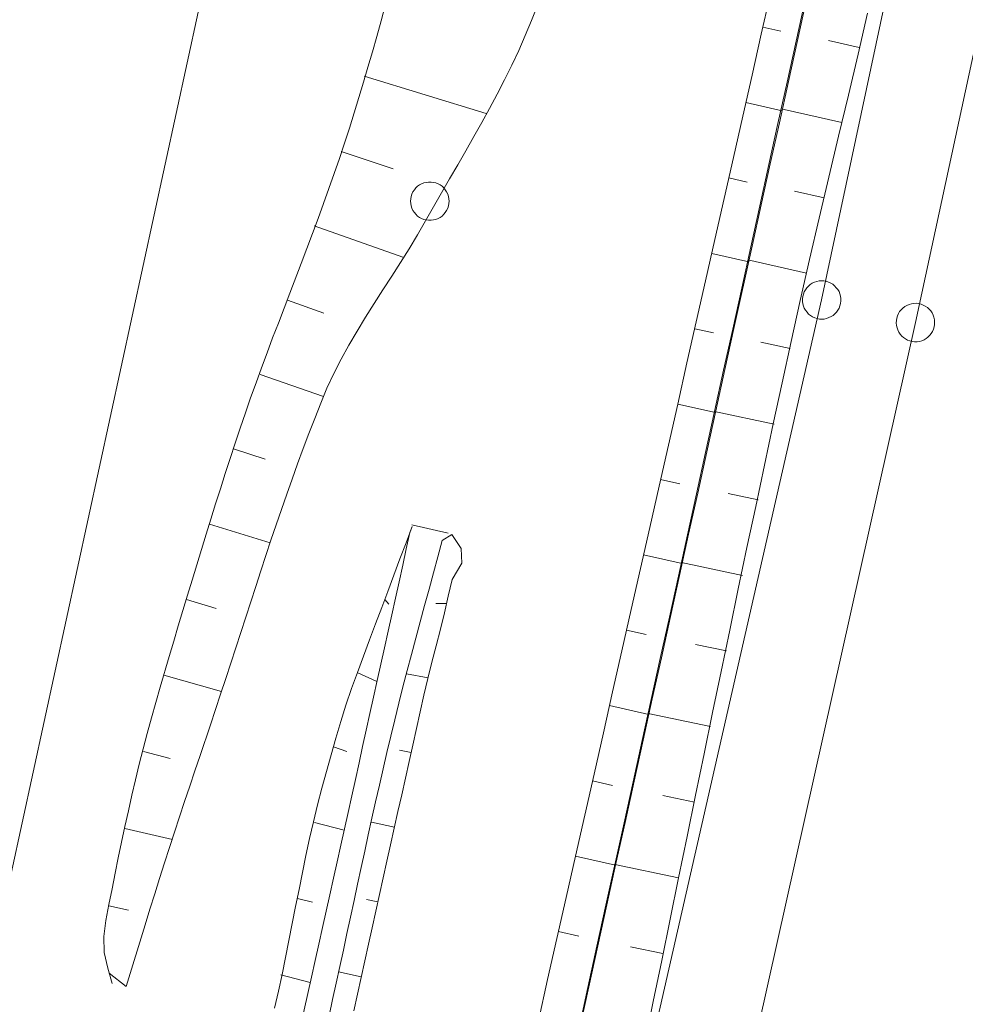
# Model space of a CAD drawing. Header units: metres. Extents: x 3425540 to 3446143, y 5432760 to 5444637.
# Tile 182 of 256: x 3436067 to 3436104, y 5440260 to 5440298. Entities that reach past the tile are written whole.
import ezdxf

# ---------------------------------------------------------------- set-up
doc = ezdxf.new("R2010")
doc.units = ezdxf.units.M
for name, color, linetype, lineweight in [('B_Bestand', 9, 'Continuous', 18), ('B_Böschung', 9, 'Continuous', 18), ('B_Flurgrenzen', 9, 'Continuous', 18)]:
    doc.layers.add(name, color=color, linetype=linetype, lineweight=lineweight)

msp = doc.modelspace()

# ---------------------------------------------------------------- linework, layer by layer
at = {"layer": 'B_Bestand'}
msp.add_line((3436082.148, 5440278.537), (3436083.558, 5440278.222), dxfattribs=at)
msp.add_lwpolyline([(3436085.171, 5440439.445), (3436090.826, 5440439.535), (3436090.401, 5440395.071), (3436089.757, 5440383.296), (3436089.157, 5440377.241), (3436087.554, 5440364.553), (3436085.504, 5440352.82), (3436082.389, 5440338.043), (3436066.103, 5440262.973)], dxfattribs=at)
at = {"layer": 'B_Böschung'}
for p, q in [((3436096.12, 5440299.274), (3436095.758, 5440297.672)), ((3436097.465, 5440299), (3436097.113, 5440297.396)), ((3436097.17, 5440297.428), (3436097.524, 5440299.032)), ((3436099.526, 5440296.884), (3436099.892, 5440298.485)), ((3436095.758, 5440297.672), (3436095.396, 5440296.069)), ((3436095.82, 5440297.938), (3436096.517, 5440297.781)), ((3436097.113, 5440297.396), (3436096.76, 5440295.792)), ((3436096.817, 5440295.823), (3436097.17, 5440297.428)), ((3436099.567, 5440297.155), (3436098.373, 5440297.426)), ((3436099.15, 5440295.285), (3436099.526, 5440296.884)), ((3436080.29, 5440296.036), (3436085.033, 5440294.572)), ((3436095.396, 5440296.069), (3436095.034, 5440294.467)), ((3436096.76, 5440295.792), (3436096.407, 5440294.188)), ((3436096.463, 5440294.219), (3436096.817, 5440295.823)), ((3436095.156, 5440295), (3436096.565, 5440294.682)), ((3436098.769, 5440293.687), (3436099.15, 5440295.285)), ((3436098.895, 5440294.22), (3436096.533, 5440294.762)), ((3436095.034, 5440294.467), (3436094.672, 5440292.864)), ((3436096.109, 5440292.614), (3436096.463, 5440294.219)), ((3436096.407, 5440294.188), (3436096.055, 5440292.584)), ((3436098.387, 5440292.089), (3436098.769, 5440293.687)), ((3436079.384, 5440293.094), (3436081.419, 5440292.419)), ((3436094.672, 5440292.864), (3436094.31, 5440291.262)), ((3436096.055, 5440292.584), (3436095.702, 5440290.981)), ((3436095.756, 5440291.01), (3436096.109, 5440292.614)), ((3436094.492, 5440292.063), (3436095.204, 5440291.902)), ((3436098.008, 5440290.491), (3436098.387, 5440292.089)), ((3436098.209, 5440291.287), (3436097.048, 5440291.555)), ((3436094.31, 5440291.262), (3436093.948, 5440289.659)), ((3436095.702, 5440290.981), (3436095.349, 5440289.377)), ((3436095.402, 5440289.405), (3436095.756, 5440291.01)), ((3436097.637, 5440288.891), (3436098.008, 5440290.491)), ((3436078.342, 5440290.196), (3436081.795, 5440288.974)), ((3436093.948, 5440289.659), (3436093.586, 5440288.057)), ((3436094.694, 5440286.197), (3436095.402, 5440289.405)), ((3436095.349, 5440289.377), (3436094.997, 5440287.773)), ((3436093.828, 5440289.125), (3436095.268, 5440288.799)), ((3436097.521, 5440288.355), (3436095.238, 5440288.87)), ((3436097.277, 5440287.288), (3436097.637, 5440288.891)), ((3436093.586, 5440288.057), (3436093.224, 5440286.454)), ((3436094.997, 5440287.773), (3436094.644, 5440286.169)), ((3436077.294, 5440287.299), (3436078.718, 5440286.79)), ((3436096.924, 5440285.684), (3436097.277, 5440287.288)), ((3436093.224, 5440286.454), (3436092.862, 5440284.852)), ((3436093.164, 5440286.187), (3436093.892, 5440286.023)), ((3436094.644, 5440286.169), (3436094.291, 5440284.565)), ((3436094.341, 5440284.592), (3436094.694, 5440286.197)), ((3436096.887, 5440285.412), (3436095.738, 5440285.664)), ((3436096.573, 5440284.079), (3436096.924, 5440285.684)), ((3436092.862, 5440284.852), (3436092.5, 5440283.249)), ((3436076.232, 5440284.408), (3436078.708, 5440283.548)), ((3436094.291, 5440284.565), (3436093.939, 5440282.961)), ((3436093.987, 5440282.988), (3436094.341, 5440284.592)), ((3436096.226, 5440282.474), (3436096.573, 5440284.079)), ((3436092.5, 5440283.249), (3436092.138, 5440281.647)), ((3436092.5, 5440283.249), (3436093.971, 5440282.917)), ((3436093.939, 5440282.961), (3436093.586, 5440281.358)), ((3436093.633, 5440281.383), (3436093.987, 5440282.988)), ((3436096.264, 5440282.465), (3436093.939, 5440282.961)), ((3436095.882, 5440280.868), (3436096.226, 5440282.474)), ((3436092.138, 5440281.647), (3436091.776, 5440280.043)), ((3436075.197, 5440281.508), (3436076.428, 5440281.098)), ((3436093.586, 5440281.358), (3436093.234, 5440279.754)), ((3436093.279, 5440279.779), (3436093.633, 5440281.383)), ((3436095.54, 5440279.261), (3436095.882, 5440280.868)), ((3436091.776, 5440280.043), (3436091.415, 5440278.441)), ((3436091.837, 5440280.311), (3436092.58, 5440280.144)), ((3436093.234, 5440279.754), (3436092.881, 5440278.149)), ((3436092.926, 5440278.173), (3436093.279, 5440279.779)), ((3436095.642, 5440279.519), (3436094.467, 5440279.768)), ((3436095.2, 5440277.654), (3436095.54, 5440279.261)), ((3436074.266, 5440278.572), (3436076.621, 5440277.834)), ((3436082.154, 5440278.475), (3436081.917, 5440277.843)), ((3436082.154, 5440278.475), (3436082.069, 5440278.248)), ((3436082.069, 5440278.248), (3436081.928, 5440277.606)), ((3436083.697, 5440278.163), (3436083.328, 5440277.933)), ((3436084.07, 5440277.614), (3436083.697, 5440278.163)), ((3436091.415, 5440278.441), (3436091.053, 5440276.839)), ((3436092.881, 5440278.149), (3436092.528, 5440276.545)), ((3436092.572, 5440276.569), (3436092.926, 5440278.173)), ((3436081.917, 5440277.843), (3436081.68, 5440277.212)), ((3436083.328, 5440277.933), (3436083.156, 5440277.299)), ((3436081.928, 5440277.606), (3436081.787, 5440276.964)), ((3436084.097, 5440277.041), (3436084.07, 5440277.614)), ((3436091.173, 5440277.373), (3436092.674, 5440277.034)), ((3436094.863, 5440276.046), (3436095.2, 5440277.654)), ((3436081.68, 5440277.212), (3436081.444, 5440276.58)), ((3436081.787, 5440276.964), (3436081.646, 5440276.321)), ((3436083.156, 5440277.299), (3436082.984, 5440276.664)), ((3436083.708, 5440276.41), (3436084.097, 5440277.041)), ((3436095.02, 5440276.572), (3436092.644, 5440277.073)), ((3436081.444, 5440276.58), (3436081.207, 5440275.949)), ((3436082.984, 5440276.664), (3436082.812, 5440276.03)), ((3436091.053, 5440276.839), (3436090.691, 5440275.236)), ((3436092.528, 5440276.545), (3436092.176, 5440274.941)), ((3436092.218, 5440274.965), (3436092.572, 5440276.569)), ((3436081.646, 5440276.321), (3436081.504, 5440275.679)), ((3436083.56, 5440275.764), (3436083.708, 5440276.41)), ((3436081.207, 5440275.949), (3436080.97, 5440275.317)), ((3436082.812, 5440276.03), (3436082.64, 5440275.396)), ((3436094.527, 5440274.437), (3436094.863, 5440276.046)), ((3436073.359, 5440275.629), (3436074.515, 5440275.281)), ((3436081.086, 5440275.628), (3436081.25, 5440275.455)), ((3436081.504, 5440275.679), (3436081.363, 5440275.037)), ((3436082.64, 5440275.396), (3436082.468, 5440274.762)), ((3436083.496, 5440275.481), (3436083.079, 5440275.48)), ((3436083.413, 5440275.117), (3436083.56, 5440275.764)), ((3436080.97, 5440275.317), (3436080.733, 5440274.685)), ((3436081.363, 5440275.037), (3436081.221, 5440274.395)), ((3436083.257, 5440274.472), (3436083.413, 5440275.117)), ((3436090.691, 5440275.236), (3436090.329, 5440273.634)), ((3436080.733, 5440274.685), (3436080.496, 5440274.054)), ((3436082.468, 5440274.762), (3436082.295, 5440274.127)), ((3436092.176, 5440274.941), (3436091.823, 5440273.337)), ((3436091.865, 5440273.36), (3436092.218, 5440274.965)), ((3436081.221, 5440274.395), (3436081.079, 5440273.753)), ((3436083.092, 5440273.83), (3436083.257, 5440274.472)), ((3436090.51, 5440274.435), (3436091.268, 5440274.264)), ((3436094.193, 5440272.829), (3436094.527, 5440274.437)), ((3436080.496, 5440274.054), (3436080.26, 5440273.422)), ((3436082.295, 5440274.127), (3436082.124, 5440273.493)), ((3436094.398, 5440273.624), (3436093.198, 5440273.878)), ((3436081.079, 5440273.753), (3436080.938, 5440273.111)), ((3436082.124, 5440273.493), (3436081.957, 5440272.857)), ((3436082.924, 5440273.188), (3436083.092, 5440273.83)), ((3436090.329, 5440273.634), (3436089.967, 5440272.031)), ((3436080.26, 5440273.422), (3436080.023, 5440272.791)), ((3436080.938, 5440273.111), (3436080.796, 5440272.469)), ((3436082.762, 5440272.545), (3436082.924, 5440273.188)), ((3436091.823, 5440273.337), (3436091.47, 5440271.734)), ((3436091.511, 5440271.756), (3436091.865, 5440273.36)), ((3436080.023, 5440272.791), (3436079.791, 5440272.157)), ((3436080.019, 5440272.781), (3436080.782, 5440272.431)), ((3436081.957, 5440272.857), (3436081.794, 5440272.221)), ((3436082.777, 5440272.582), (3436081.94, 5440272.73)), ((3436093.86, 5440271.22), (3436094.193, 5440272.829)), ((3436072.482, 5440272.676), (3436074.729, 5440272.049)), ((3436080.796, 5440272.469), (3436080.654, 5440271.827)), ((3436082.611, 5440271.9), (3436082.762, 5440272.545)), ((3436079.791, 5440272.157), (3436079.576, 5440271.518)), ((3436081.794, 5440272.221), (3436081.634, 5440271.584)), ((3436089.967, 5440272.031), (3436089.605, 5440270.429)), ((3436080.654, 5440271.827), (3436080.512, 5440271.185)), ((3436081.634, 5440271.584), (3436081.477, 5440270.946)), ((3436082.467, 5440271.252), (3436082.611, 5440271.9)), ((3436091.47, 5440271.734), (3436091.118, 5440270.13)), ((3436091.157, 5440270.151), (3436091.511, 5440271.756)), ((3436079.576, 5440271.518), (3436079.374, 5440270.875)), ((3436080.512, 5440271.185), (3436080.369, 5440270.543)), ((3436082.324, 5440270.605), (3436082.467, 5440271.252)), ((3436089.846, 5440271.497), (3436091.378, 5440271.151)), ((3436093.775, 5440270.678), (3436091.351, 5440271.189)), ((3436093.529, 5440269.611), (3436093.86, 5440271.22)), ((3436079.374, 5440270.875), (3436079.182, 5440270.227)), ((3436081.477, 5440270.946), (3436081.323, 5440270.307)), ((3436080.369, 5440270.543), (3436080.227, 5440269.901)), ((3436082.18, 5440269.957), (3436082.324, 5440270.605)), ((3436089.605, 5440270.429), (3436089.243, 5440268.826)), ((3436079.182, 5440270.227), (3436078.998, 5440269.578)), ((3436081.323, 5440270.307), (3436081.172, 5440269.667)), ((3436091.118, 5440270.13), (3436090.765, 5440268.526)), ((3436090.803, 5440268.547), (3436091.157, 5440270.151)), ((3436071.683, 5440269.702), (3436072.724, 5440269.437)), ((3436079.09, 5440269.886), (3436079.615, 5440269.706)), ((3436080.227, 5440269.901), (3436080.085, 5440269.259)), ((3436081.172, 5440269.667), (3436081.023, 5440269.027)), ((3436082.116, 5440269.67), (3436081.666, 5440269.762)), ((3436082.036, 5440269.31), (3436082.18, 5440269.957)), ((3436078.998, 5440269.578), (3436078.819, 5440268.927)), ((3436080.085, 5440269.259), (3436079.943, 5440268.617)), ((3436081.892, 5440268.663), (3436082.036, 5440269.31)), ((3436093.198, 5440268.002), (3436093.529, 5440269.611)), ((3436078.819, 5440268.927), (3436078.642, 5440268.276)), ((3436081.023, 5440269.027), (3436080.877, 5440268.387)), ((3436079.943, 5440268.617), (3436079.8, 5440267.975)), ((3436081.748, 5440268.015), (3436081.892, 5440268.663)), ((3436089.243, 5440268.826), (3436088.881, 5440267.224)), ((3436089.183, 5440268.559), (3436089.956, 5440268.385)), ((3436090.765, 5440268.526), (3436090.413, 5440266.922)), ((3436090.45, 5440266.943), (3436090.803, 5440268.547)), ((3436078.642, 5440268.276), (3436078.472, 5440267.623)), ((3436080.877, 5440268.387), (3436080.733, 5440267.745)), ((3436079.8, 5440267.975), (3436079.658, 5440267.333)), ((3436080.733, 5440267.745), (3436080.59, 5440267.104)), ((3436081.604, 5440267.368), (3436081.748, 5440268.015)), ((3436093.153, 5440267.731), (3436091.928, 5440267.989)), ((3436092.868, 5440266.392), (3436093.198, 5440268.002)), ((3436078.472, 5440267.623), (3436078.313, 5440266.968)), ((3436079.658, 5440267.333), (3436079.515, 5440266.691)), ((3436081.46, 5440266.721), (3436081.604, 5440267.368)), ((3436078.313, 5440266.968), (3436078.162, 5440266.31)), ((3436080.59, 5440267.104), (3436080.448, 5440266.462)), ((3436081.468, 5440266.755), (3436080.573, 5440266.956)), ((3436088.881, 5440267.224), (3436088.52, 5440265.621)), ((3436070.962, 5440266.708), (3436072.816, 5440266.279)), ((3436078.35, 5440266.938), (3436079.501, 5440266.645)), ((3436079.515, 5440266.691), (3436079.373, 5440266.049)), ((3436081.316, 5440266.073), (3436081.46, 5440266.721)), ((3436090.413, 5440266.922), (3436089.707, 5440263.714)), ((3436090.096, 5440265.338), (3436090.45, 5440266.943)), ((3436078.162, 5440266.31), (3436078.019, 5440265.65)), ((3436080.448, 5440266.462), (3436080.308, 5440265.82)), ((3436092.538, 5440264.783), (3436092.868, 5440266.392)), ((3436079.373, 5440266.049), (3436079.231, 5440265.407)), ((3436080.308, 5440265.82), (3436080.169, 5440265.177)), ((3436081.172, 5440265.426), (3436081.316, 5440266.073)), ((3436078.019, 5440265.65), (3436077.882, 5440264.99)), ((3436081.028, 5440264.779), (3436081.172, 5440265.426)), ((3436088.52, 5440265.621), (3436088.158, 5440264.019)), ((3436088.519, 5440265.621), (3436090.081, 5440265.269)), ((3436079.231, 5440265.407), (3436079.088, 5440264.766)), ((3436080.169, 5440265.177), (3436080.031, 5440264.535)), ((3436089.742, 5440263.734), (3436090.096, 5440265.338)), ((3436092.534, 5440264.784), (3436090.056, 5440265.303)), ((3436077.882, 5440264.99), (3436077.748, 5440264.328)), ((3436079.088, 5440264.766), (3436078.946, 5440264.124)), ((3436080.885, 5440264.131), (3436081.028, 5440264.779)), ((3436092.208, 5440263.173), (3436092.538, 5440264.783)), ((3436077.748, 5440264.328), (3436077.617, 5440263.666)), ((3436080.031, 5440264.535), (3436079.892, 5440263.892)), ((3436077.693, 5440263.969), (3436078.271, 5440263.831)), ((3436078.946, 5440264.124), (3436078.803, 5440263.482)), ((3436079.892, 5440263.892), (3436079.755, 5440263.249)), ((3436080.82, 5440263.84), (3436080.373, 5440263.94)), ((3436080.741, 5440263.484), (3436080.885, 5440264.131)), ((3436088.158, 5440264.019), (3436087.796, 5440262.416)), ((3436070.336, 5440263.693), (3436071.108, 5440263.52)), ((3436077.617, 5440263.666), (3436077.487, 5440263.003)), ((3436089.707, 5440263.714), (3436089.355, 5440262.111)), ((3436089.388, 5440262.129), (3436089.742, 5440263.734)), ((3436078.803, 5440263.482), (3436078.661, 5440262.84)), ((3436079.755, 5440263.249), (3436079.616, 5440262.606)), ((3436080.597, 5440262.836), (3436080.741, 5440263.484)), ((3436091.879, 5440261.564), (3436092.208, 5440263.173)), ((3436077.487, 5440263.003), (3436077.356, 5440262.341)), ((3436078.661, 5440262.84), (3436078.518, 5440262.198)), ((3436080.453, 5440262.189), (3436080.597, 5440262.836)), ((3436079.616, 5440262.606), (3436079.478, 5440261.964)), ((3436087.796, 5440262.416), (3436087.434, 5440260.814)), ((3436087.856, 5440262.683), (3436088.644, 5440262.505)), ((3436077.356, 5440262.341), (3436077.223, 5440261.679)), ((3436078.518, 5440262.198), (3436078.376, 5440261.556)), ((3436079.478, 5440261.964), (3436079.339, 5440261.321)), ((3436080.309, 5440261.542), (3436080.453, 5440262.189)), ((3436089.355, 5440262.111), (3436089.002, 5440260.507)), ((3436089.035, 5440260.525), (3436089.388, 5440262.129)), ((3436091.921, 5440261.836), (3436090.665, 5440262.097)), ((3436077.223, 5440261.679), (3436077.086, 5440261.018)), ((3436078.376, 5440261.556), (3436078.233, 5440260.914)), ((3436079.339, 5440261.321), (3436079.199, 5440260.679)), ((3436080.165, 5440260.894), (3436080.309, 5440261.542)), ((3436091.549, 5440259.954), (3436091.879, 5440261.564)), ((3436070.357, 5440261.06), (3436071.017, 5440260.538)), ((3436077.086, 5440261.018), (3436076.943, 5440260.359)), ((3436077.036, 5440261), (3436078.186, 5440260.703)), ((3436078.233, 5440260.914), (3436077.665, 5440258.346)), ((3436080.172, 5440260.925), (3436079.284, 5440261.122)), ((3436080.021, 5440260.247), (3436080.165, 5440260.894)), ((3436087.434, 5440260.814), (3436087.072, 5440259.211)), ((3436079.199, 5440260.679), (3436079.058, 5440260.037)), ((3436089.002, 5440260.507), (3436088.649, 5440258.903)), ((3436088.681, 5440258.92), (3436089.035, 5440260.525)), ((3436076.943, 5440260.359), (3436076.794, 5440259.702)), ((3436079.877, 5440259.6), (3436080.021, 5440260.247)), ((3436079.058, 5440260.037), (3436078.916, 5440259.395)), ((3436091.218, 5440258.345), (3436091.549, 5440259.954))]:
    msp.add_line(p, q, dxfattribs=at)
for points in [[(3436070.474, 5440260.666), (3436070.297, 5440261.262), (3436070.157, 5440261.866), (3436070.148, 5440262.492), (3436070.227, 5440263.122), (3436070.342, 5440263.737), (3436070.462, 5440264.347), (3436070.584, 5440264.957), (3436070.708, 5440265.566), (3436070.835, 5440266.175), (3436070.965, 5440266.783), (3436071.099, 5440267.39), (3436071.236, 5440267.997), (3436071.379, 5440268.602), (3436071.525, 5440269.207), (3436071.677, 5440269.81), (3436071.835, 5440270.413), (3436071.998, 5440271.014), (3436072.167, 5440271.614), (3436072.342, 5440272.213), (3436072.692, 5440273.409), (3436072.868, 5440274.006), (3436073.045, 5440274.603), (3436073.401, 5440275.795), (3436073.581, 5440276.39), (3436073.762, 5440276.985), (3436073.944, 5440277.579), (3436074.127, 5440278.173), (3436074.312, 5440278.766), (3436074.499, 5440279.359), (3436074.687, 5440279.951), (3436074.876, 5440280.543), (3436075.068, 5440281.134), (3436075.261, 5440281.726), (3436075.457, 5440282.316), (3436075.657, 5440282.905), (3436075.863, 5440283.492), (3436076.072, 5440284.077), (3436076.286, 5440284.662), (3436076.502, 5440285.245), (3436076.721, 5440285.827), (3436076.942, 5440286.408), (3436077.386, 5440287.57), (3436077.832, 5440288.732), (3436078.053, 5440289.313), (3436078.272, 5440289.895), (3436078.49, 5440290.478), (3436078.704, 5440291.062), (3436078.915, 5440291.648), (3436079.121, 5440292.234), (3436079.323, 5440292.823), (3436079.52, 5440293.414), (3436079.71, 5440294.006), (3436079.896, 5440294.601), (3436080.079, 5440295.196), (3436080.258, 5440295.792), (3436080.433, 5440296.388), (3436080.606, 5440296.986), (3436080.776, 5440297.584), (3436080.942, 5440298.183), (3436081.106, 5440298.783)], [(3436087.033, 5440298.792), (3436086.807, 5440298.199), (3436086.563, 5440297.611), (3436086.306, 5440297.031), (3436086.037, 5440296.459), (3436085.757, 5440295.893), (3436085.467, 5440295.332), (3436085.17, 5440294.776), (3436084.866, 5440294.224), (3436084.557, 5440293.674), (3436084.245, 5440293.127), (3436083.93, 5440292.58), (3436083.615, 5440292.034), (3436083.301, 5440291.488), (3436082.989, 5440290.939), (3436082.681, 5440290.389), (3436082.363, 5440289.843), (3436082.035, 5440289.303), (3436081.699, 5440288.767), (3436081.358, 5440288.234), (3436081.016, 5440287.701), (3436080.675, 5440287.168), (3436080.339, 5440286.633), (3436080.01, 5440286.094), (3436079.693, 5440285.549), (3436079.39, 5440284.996), (3436079.104, 5440284.435), (3436078.838, 5440283.863), (3436078.595, 5440283.28), (3436078.361, 5440282.692), (3436078.133, 5440282.103), (3436077.91, 5440281.512), (3436077.692, 5440280.919), (3436077.477, 5440280.326), (3436077.267, 5440279.731), (3436077.06, 5440279.135), (3436076.856, 5440278.538), (3436076.655, 5440277.941), (3436076.456, 5440277.342), (3436076.258, 5440276.743), (3436076.062, 5440276.144), (3436075.867, 5440275.544), (3436075.479, 5440274.344), (3436075.089, 5440273.144), (3436074.893, 5440272.545), (3436074.695, 5440271.946), (3436074.496, 5440271.347), (3436074.296, 5440270.748), (3436073.894, 5440269.552), (3436073.692, 5440268.955), (3436073.491, 5440268.357), (3436073.291, 5440267.758), (3436073.092, 5440267.16), (3436072.894, 5440266.561), (3436072.699, 5440265.961), (3436072.506, 5440265.36), (3436072.315, 5440264.759), (3436072.127, 5440264.157), (3436071.942, 5440263.554), (3436071.757, 5440262.95), (3436071.017, 5440260.538)]]:
    msp.add_lwpolyline(points, dxfattribs=at)
at = {"layer": 'B_Flurgrenzen'}
for p, q in [((3436098.109, 5440287.308), (3436109.444, 5440340.523)), ((3436113.245, 5440339.608), (3436101.763, 5440286.428)), ((3436084.929, 5440229.558), (3436098.109, 5440287.308)), ((3436101.763, 5440286.428), (3436090.526, 5440236.074))]:
    msp.add_line(p, q, dxfattribs=at)
for points in [[(3436083.594, 5440291.16), (3436083.588, 5440291.254), (3436083.57, 5440291.343), (3436083.541, 5440291.438), (3436083.5, 5440291.52), (3436083.446, 5440291.597), (3436083.387, 5440291.674), (3436083.322, 5440291.739), (3436083.246, 5440291.792), (3436083.163, 5440291.839), (3436083.074, 5440291.869), (3436082.986, 5440291.892), (3436082.891, 5440291.904), (3436082.797, 5440291.904), (3436082.702, 5440291.892), (3436082.614, 5440291.869), (3436082.525, 5440291.839), (3436082.442, 5440291.792), (3436082.366, 5440291.739), (3436082.301, 5440291.674), (3436082.242, 5440291.597), (3436082.188, 5440291.52), (3436082.147, 5440291.438), (3436082.118, 5440291.343), (3436082.1, 5440291.254), (3436082.094, 5440291.16), (3436082.1, 5440291.066), (3436082.118, 5440290.977), (3436082.147, 5440290.882), (3436082.188, 5440290.8), (3436082.242, 5440290.723), (3436082.301, 5440290.646), (3436082.366, 5440290.581), (3436082.442, 5440290.528), (3436082.525, 5440290.481), (3436082.614, 5440290.451), (3436082.702, 5440290.428), (3436082.797, 5440290.416), (3436082.891, 5440290.416), (3436082.986, 5440290.428), (3436083.074, 5440290.451), (3436083.163, 5440290.481), (3436083.246, 5440290.528), (3436083.322, 5440290.581), (3436083.387, 5440290.646), (3436083.446, 5440290.723), (3436083.5, 5440290.8), (3436083.541, 5440290.882), (3436083.57, 5440290.977), (3436083.588, 5440291.066), (3436083.594, 5440291.16)], [(3436097.929, 5440286.58), (3436098.022, 5440286.563), (3436098.112, 5440286.559), (3436098.211, 5440286.565), (3436098.301, 5440286.585), (3436098.388, 5440286.618), (3436098.477, 5440286.657), (3436098.556, 5440286.704), (3436098.626, 5440286.766), (3436098.691, 5440286.835), (3436098.741, 5440286.914), (3436098.786, 5440286.994), (3436098.82, 5440287.083), (3436098.842, 5440287.175), (3436098.854, 5440287.269), (3436098.852, 5440287.361), (3436098.845, 5440287.454), (3436098.819, 5440287.546), (3436098.786, 5440287.633), (3436098.738, 5440287.712), (3436098.678, 5440287.787), (3436098.616, 5440287.858), (3436098.546, 5440287.918), (3436098.461, 5440287.969), (3436098.379, 5440288.007), (3436098.289, 5440288.036), (3436098.196, 5440288.053), (3436098.106, 5440288.057), (3436098.007, 5440288.051), (3436097.917, 5440288.031), (3436097.829, 5440287.997), (3436097.741, 5440287.959), (3436097.662, 5440287.911), (3436097.592, 5440287.849), (3436097.526, 5440287.78), (3436097.476, 5440287.702), (3436097.432, 5440287.621), (3436097.398, 5440287.532), (3436097.375, 5440287.441), (3436097.364, 5440287.346), (3436097.366, 5440287.254), (3436097.373, 5440287.161), (3436097.399, 5440287.07), (3436097.432, 5440286.982), (3436097.48, 5440286.904), (3436097.54, 5440286.828), (3436097.602, 5440286.758), (3436097.672, 5440286.698), (3436097.757, 5440286.647), (3436097.838, 5440286.608), (3436097.929, 5440286.58)], [(3436101.699, 5440287.175), (3436101.606, 5440287.161), (3436101.519, 5440287.136), (3436101.427, 5440287.098), (3436101.348, 5440287.05), (3436101.276, 5440286.991), (3436101.205, 5440286.925), (3436101.146, 5440286.855), (3436101.099, 5440286.774), (3436101.059, 5440286.688), (3436101.037, 5440286.597), (3436101.021, 5440286.507), (3436101.018, 5440286.411), (3436101.026, 5440286.317), (3436101.045, 5440286.224), (3436101.076, 5440286.138), (3436101.113, 5440286.052), (3436101.167, 5440285.974), (3436101.227, 5440285.902), (3436101.297, 5440285.843), (3436101.379, 5440285.79), (3436101.46, 5440285.744), (3436101.546, 5440285.71), (3436101.642, 5440285.688), (3436101.732, 5440285.678), (3436101.827, 5440285.68), (3436101.92, 5440285.694), (3436102.007, 5440285.719), (3436102.099, 5440285.757), (3436102.178, 5440285.805), (3436102.25, 5440285.864), (3436102.321, 5440285.93), (3436102.38, 5440286), (3436102.427, 5440286.081), (3436102.467, 5440286.168), (3436102.489, 5440286.258), (3436102.505, 5440286.349), (3436102.508, 5440286.444), (3436102.5, 5440286.538), (3436102.481, 5440286.631), (3436102.449, 5440286.717), (3436102.413, 5440286.803), (3436102.358, 5440286.881), (3436102.299, 5440286.953), (3436102.229, 5440287.013), (3436102.147, 5440287.065), (3436102.066, 5440287.111), (3436101.98, 5440287.145), (3436101.884, 5440287.167), (3436101.794, 5440287.177), (3436101.699, 5440287.175)]]:
    msp.add_lwpolyline(points, dxfattribs=at)

doc.saveas('drawing.dxf')
